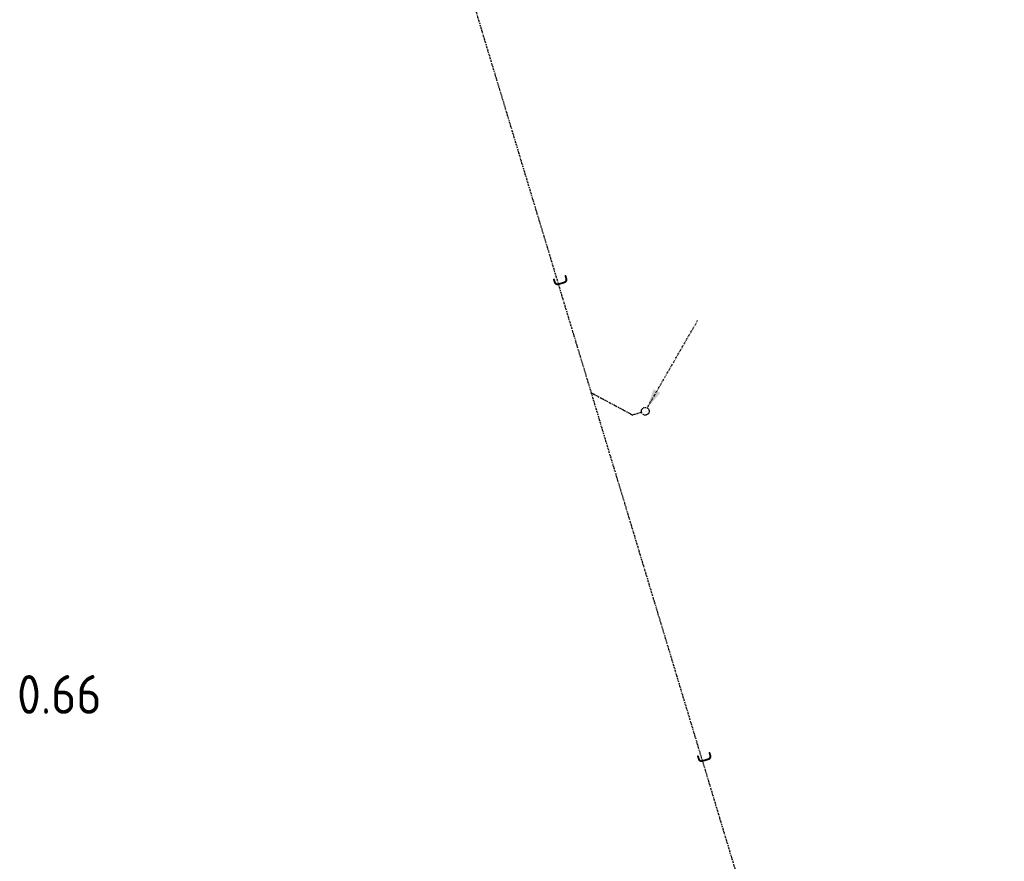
# Model space of a CAD drawing. Header units: millimetres. Extents: x -17664 to 48661, y -98 to 70975.
# Tile 31 of 62: x 42487 to 46936, y 15574 to 19376. Entities that reach past the tile are written whole.
import ezdxf
from ezdxf.enums import TextEntityAlignment as Align

# ---------------------------------------------------------------- set-up
doc = ezdxf.new("R2010")
doc.units = ezdxf.units.MM
doc.linetypes.add('2322102', pattern=[45, 5, -2, 5, -2, 5, -2, 5, -2, 5, -2, 5, -5])
doc.linetypes.add('2322102_a', pattern=[19.5, 3, -2, 5, -2, 3, -4.5])
for name, color, linetype in [('bTuwkundig', 7, 'Continuous'), ('WL5627--', 4, '2322102'), ('WL570---_APP', 2, 'Continuous')]:
    doc.layers.add(name, color=color, linetype=linetype)
doc.styles.add('STABICAD-018', font='ISOCP.SHX', dxfattribs={"height": 90})
doc.styles.add('STABICAD-035', font='ISOCP.SHX', dxfattribs={"height": 175})

# ---------------------------------------------------------------- blocks, each defined once
blk = doc.blocks.new('*U1303')
at = {"linetype": '2322102'}
blk.add_hatch(color=2, dxfattribs=at).paths.add_polyline_path([(8.8, 15.2), (37.3, 99.7), (67.7, 82.2)], flags=0)
at = {"color": 2, "linetype": '2322102_a'}
blk.add_line((8.8, 15.2, 3000), (236.2, 409.2, 3000), dxfattribs=at)
at = {"color": 0, "linetype": '2322102'}
blk.add_line((0, 0), (0, 0, 3000), dxfattribs=at)
blk.add_circle((0, 0, 3000), 17.5, dxfattribs=at)
at = {"color": 2, "linetype": '2322102'}
blk.add_circle((0, 0, 3000), 17.5, dxfattribs=at)
at = {"layer": 'WL570---_APP', "color": 2, "style": 'STABICAD-018'}
for tag, p in [('SECTIONCODE', (45313.7, 17757.5, 1499.5)), ('POSITIONCODE', (45313.7, 17757.5, 1499.5)), ('CODE', (45313.7, 17707.5)), ('FLOORCODE', (45363.7, 17607.5))]:
    blk.add_attdef(tag, p, '', height=1.2, dxfattribs=at)

msp = doc.modelspace()

# ---------------------------------------------------------------- linework, layer by layer
at = {"layer": 'WL5627--', "linetype": '2322102'}
for p, q in [((46936.2, 11516.4), (44057.6, 21040.9)), ((45070.2, 17690.6), (45257.1, 17590.4)), ((45296.9, 17602.4), (45257.1, 17590.4))]:
    msp.add_line(p, q, dxfattribs=at)

# ---------------------------------------------------------------- block references
msp.add_blockref('*U1303', (45313.7, 17607.5), dxfattribs=at)

# ---------------------------------------------------------------- texts
at = {"layer": 'bTuwkundig', "color": 3, "style": 'STABICAD-035'}
msp.add_text('0.66', height=175, dxfattribs=at).set_placement((42474.7, 16240.6, -500))
at = {"layer": 'WL5627--', "color": 2, "style": 'STABICAD-018'}
for p in [(44918.3, 18193.1), (45569.2, 16039.4)]:
    msp.add_text('c', height=90, rotation=106.8162, dxfattribs=at).set_placement(p, align=Align.MIDDLE_CENTER)

doc.saveas('drawing.dxf')
